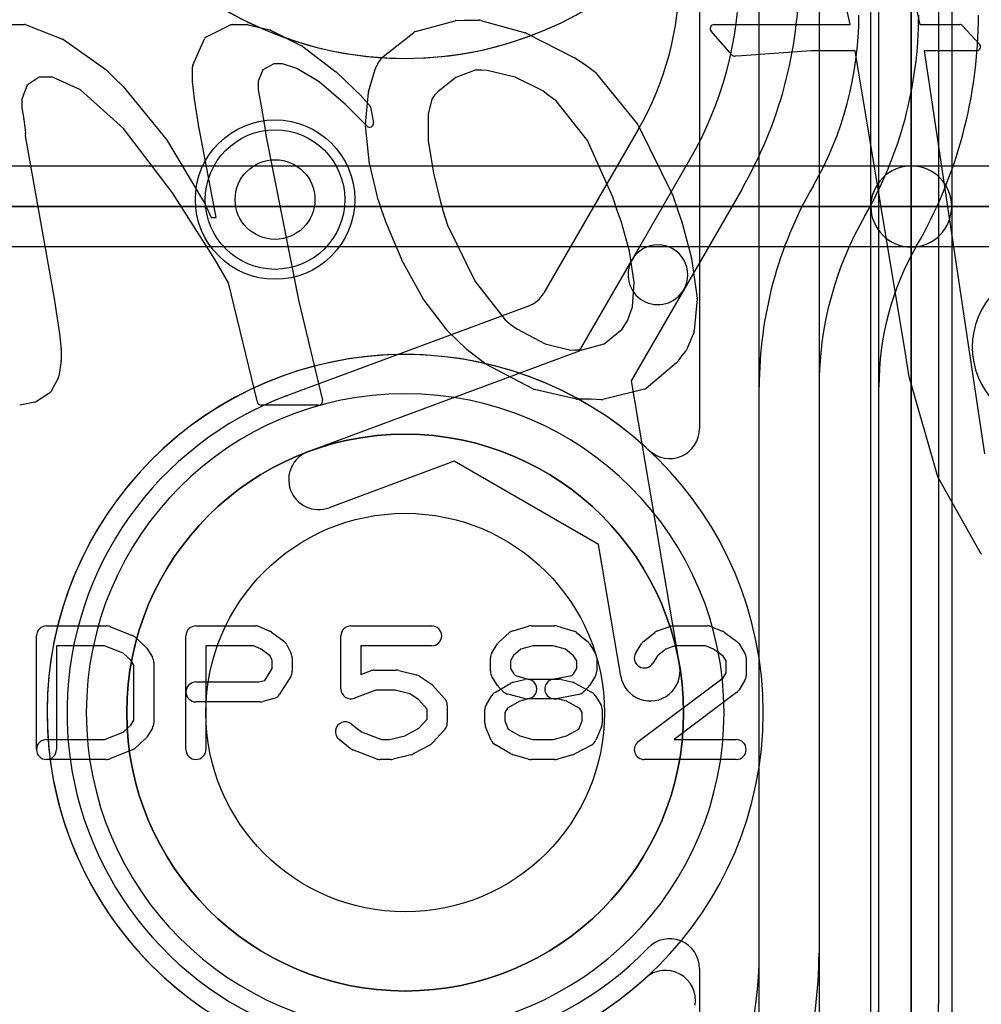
# Model space of a CAD drawing. Extents: x 0 to 20.5, y -0.5 to 20.
# Tile 17 of 25: x 12.8 to 15.2, y 8.9 to 11.4. Entities that reach past the tile are written whole.
import ezdxf

# ---------------------------------------------------------------- set-up
doc = ezdxf.new("R2010")
doc.units = 0
for name, color, linetype in [('Hole', 1, 'CONTINUOUS'), ('L1', 3, 'CONTINUOUS'), ('L2', 3, 'CONTINUOUS'), ('L3', 3, 'CONTINUOUS'), ('L4', 3, 'CONTINUOUS'), ('PartsArea-A', 111, 'CONTINUOUS'), ('PartsArea-B', 111, 'CONTINUOUS'), ('PartsSilk-A', 221, 'CONTINUOUS'), ('PartsSilk-B', 221, 'CONTINUOUS'), ('Resist-A', 2, 'CONTINUOUS'), ('Resist-B', 2, 'CONTINUOUS'), ('Silk-B', 140, 'CONTINUOUS')]:
    doc.layers.add(name, color=color, linetype=linetype)

msp = doc.modelspace()

# ---------------------------------------------------------------- linework, layer by layer
at = {"layer": 'Hole'}
for centre, radius in [((13.46, 10.92), 0.1), ((13.78649, 9.63283), 0.5)]:
    msp.add_circle(centre, radius, dxfattribs=at)
at = {"layer": 'L1'}
for p, q in [((14.975, 8.90097), (14.975, 15.7268)), ((15.125, 15.7268), (15.125, 8.90097)), ((14.675, 9.02964), (14.675, 13.35591)), ((14.825, 13.35591), (14.825, 9.02964)), ((14.52496, 11.46045), (14.52496, 10.34521))]:
    msp.add_line(p, q, dxfattribs=at)
for centre, radius in [((13.46, 10.92), 0.2), ((13.78649, 9.63283), 0.6985)]:
    msp.add_circle(centre, radius, dxfattribs=at)
for centre, radius, start, end in [((13.78647, 12.17281), 0.89854, 131.15101, -47.03305), ((13.78648, 9.63282), 0.89855, 47.03482, -47.84173), ((14.44999, 10.34521), 0.07497, -132.96771, 0), ((13.75, 9.02963), 0.925, -29.99937, 0.00062), ((13.75, 9.02963), 1.075, -29.99947, 0.00053), ((14.43989, 8.91116), 0.07497, -9.74501, 132.16161), ((14.05, 8.90097), 0.925, -29.99873, 0), ((14.05, 8.90097), 1.075, -29.99874, 0)]:
    msp.add_arc(centre, radius, start, end, dxfattribs=at)
at = {"layer": 'L2'}
msp.add_circle((13.46, 10.92), 0.2, dxfattribs=at)
for start, end in [(90, -90), (-90, 90)]:
    msp.add_arc((13.78649, 9.63283), 0.80004, start, end, dxfattribs=at)
at = {"layer": 'L3'}
for p, q in [((14.37113, 11.09554), (14.13455, 10.68579)), ((14.35577, 10.76886), (14.50107, 11.02051)), ((14.63097, 10.94551), (14.48567, 10.69386)), ((14.81004, 10.95399), (14.81005, 10.95401)), ((14.93996, 10.87901), (14.93994, 10.87899)), ((14.22399, 10.5406), (14.35577, 10.76886)), ((14.48567, 10.69386), (14.35389, 10.46561)), ((14.09574, 10.65301), (13.49089, 10.42822)), ((13.54316, 10.28758), (14.22399, 10.5406)), ((14.35389, 10.46561), (14.47518, 9.74948)), ((14.675, 6.48963), (14.675, 10.45002)), ((14.825, 10.45002), (14.825, 6.48963)), ((14.97504, 6.48962), (14.97504, 10.45002)), ((13.90955, 10.26373), (13.59542, 10.14698)), ((14.27132, 10.05486), (13.90955, 10.26373)), ((14.32728, 9.72444), (14.27132, 10.05486)), ((14.52496, 8.99045), (14.52496, 7.66328))]:
    msp.add_line(p, q, dxfattribs=at)
for centre, radius in [((13.46, 10.92), 0.2), ((13.78649, 9.63283), 0.6985)]:
    msp.add_circle(centre, radius, dxfattribs=at)
for centre, radius, start, end in [((13.7, 11.48303), 0.77496, -30.00083, -0.00074), ((13.7, 11.48302), 0.925, -30.00065, 0.00062), ((13.7, 11.48302), 1.075, -30.00066, 0.00053), ((14.06707, 11.38299), 0.85793, -30.00083, -0.00067), ((14.06707, 11.38299), 1.00793, -30.00082, -0.00057), ((14.06707, 11.38299), 1.15797, -30.00093, -0.00049), ((15.68293, 10.45002), 1.00793, 149.99967, 180), ((15.68293, 10.45002), 0.85793, 149.99974, 180), ((14.42072, 10.73136), 0.075, -30.00073, 150.00026), ((15.68293, 10.45002), 0.70789, 149.99962, 180), ((15.13482, 10.7665), 0.07498, 149.99825, 150.01531), ((14.42072, 10.73136), 0.075, 149.99927, -30.00167), ((14.06962, 10.72328), 0.07498, -69.60944, -30.00175), ((13.78649, 9.63282), 0.84855, 110.52111, -44.07274), ((13.46275, 10.49773), 0.07497, -69.47884, -69.20064), ((13.56929, 10.21728), 0.22504, 110.38857, 110.80189), ((13.56929, 10.21728), 0.075, 110.38974, -69.61291), ((14.40123, 9.73696), 0.075, -170.39074, 9.61299), ((14.44999, 8.99045), 0.07497, 0, 135.92413)]:
    msp.add_arc(centre, radius, start, end, dxfattribs=at)
at = {"layer": 'L4'}
for centre, radius in [((13.46, 10.92), 0.2), ((13.78649, 9.63283), 0.6985)]:
    msp.add_circle(centre, radius, dxfattribs=at)
for centre, radius, start, end in [((13.78649, 12.17283), 0.89854, 90, -90), ((13.78649, 12.17283), 0.89854, -90, 90), ((15.40932, 10.55), 0.2, 45, -135), ((13.78649, 9.63283), 0.89854, 90, -90), ((13.78649, 9.63283), 0.89854, -90, 90)]:
    msp.add_arc(centre, radius, start, end, dxfattribs=at)
at = {"layer": 'PartsArea-A'}
for p, q in [((15.05649, 13.44283), (15.05649, 10.90283)), ((15.05649, 10.90283), (15.05649, 13.44283)), ((15.05649, 10.90283), (12.51649, 10.90283)), ((12.51649, 10.90283), (15.05649, 10.90283)), ((15.05649, 10.90283), (15.05649, 8.36283)), ((17.59649, 10.90283), (15.05649, 10.90283)), ((15.05649, 10.90283), (17.59649, 10.90283)), ((15.05649, 8.36283), (15.05649, 10.90283))]:
    msp.add_line(p, q, dxfattribs=at)
at = {"layer": 'PartsArea-B'}
for start, end in [(0, 180), (180, 0)]:
    msp.add_arc((13.78649, 9.63283), 0.6985, start, end, dxfattribs=at)
at = {"layer": 'PartsSilk-A'}
for p, q in [((14.95489, 10.90283), (14.95489, 13.44283)), ((15.15809, 13.44283), (15.15809, 10.90283)), ((14.95489, 10.90283), (14.95489, 13.06038)), ((15.15809, 13.06038), (15.15809, 10.90283)), ((12.51649, 11.00443), (15.05649, 11.00443)), ((12.51649, 11.00443), (15.05649, 11.00443)), ((15.05649, 11.00443), (17.59649, 11.00443)), ((15.05649, 11.00443), (17.59649, 11.00443)), ((14.95489, 8.36283), (14.95489, 10.90283)), ((15.15809, 10.90283), (15.15809, 8.36283)), ((15.15809, 10.90283), (15.15809, 8.36283)), ((15.05649, 10.80123), (12.51649, 10.80123)), ((14.95489, 10.80123), (12.51649, 10.80123)), ((14.95489, 8.36283), (14.95489, 10.80123)), ((17.59649, 10.80123), (15.05649, 10.80123)), ((17.49489, 10.80123), (15.05649, 10.80123)), ((12.88649, 9.85042), (13.03649, 9.85042)), ((13.04577, 9.84863), (13.10133, 9.82641)), ((13.26149, 9.85042), (13.41149, 9.85042)), ((13.42164, 9.84827), (13.44664, 9.83716)), ((13.45119, 9.83453), (13.48175, 9.81231)), ((13.65038, 9.85042), (13.85316, 9.85042)), ((14.02266, 9.81078), (14.04766, 9.833)), ((14.0574, 9.83835), (14.09629, 9.84946)), ((14.10316, 9.85042), (14.16149, 9.85042)), ((14.16836, 9.84946), (14.20725, 9.83835)), ((14.216, 9.83383), (14.24378, 9.81161)), ((14.38476, 9.81161), (14.41254, 9.83383)), ((14.41962, 9.8378), (14.45017, 9.84891)), ((14.45871, 9.85042), (14.54482, 9.85042)), ((14.5541, 9.84863), (14.58188, 9.83752)), ((14.5873, 9.83453), (14.61786, 9.81231)), ((12.86149, 9.54024), (12.86149, 9.82542)), ((13.10866, 9.82189), (13.13366, 9.79967)), ((13.23649, 9.54024), (13.23649, 9.82542)), ((13.62538, 9.69209), (13.62538, 9.82542)), ((13.03168, 9.80042), (12.91149, 9.80042)), ((12.91149, 9.80042), (12.91149, 9.54024)), ((13.07871, 9.78161), (13.03168, 9.80042)), ((13.13825, 9.79422), (13.15213, 9.772)), ((13.40619, 9.80042), (13.28649, 9.80042)), ((13.28649, 9.80042), (13.28649, 9.54024)), ((13.42392, 9.79254), (13.40619, 9.80042)), ((13.44742, 9.77546), (13.42392, 9.79254)), ((13.48941, 9.80327), (13.50052, 9.78105)), ((13.85316, 9.80042), (13.67538, 9.80042)), ((13.67538, 9.80042), (13.67538, 9.72837)), ((14.00418, 9.78312), (14.01807, 9.80534)), ((14.07662, 9.79184), (14.05856, 9.77579)), ((14.10666, 9.80042), (14.07662, 9.79184)), ((14.15799, 9.80042), (14.10666, 9.80042)), ((14.18869, 9.79165), (14.15799, 9.80042)), ((14.20922, 9.77523), (14.18869, 9.79165)), ((14.24936, 9.80534), (14.26325, 9.78312)), ((14.36529, 9.78312), (14.37918, 9.80534)), ((14.44057, 9.79222), (14.41932, 9.77523)), ((14.46311, 9.80042), (14.44057, 9.79222)), ((14.54001, 9.80042), (14.46311, 9.80042)), ((14.56042, 9.79226), (14.54001, 9.80042)), ((14.58453, 9.77472), (14.56042, 9.79226)), ((14.62436, 9.80534), (14.63825, 9.78312)), ((13.09775, 9.76468), (13.07871, 9.78161)), ((13.10593, 9.75159), (13.09775, 9.76468)), ((13.15593, 9.75876), (13.15593, 9.6069)), ((13.45316, 9.76397), (13.44742, 9.77546)), ((13.45316, 9.7437), (13.45316, 9.76397)), ((13.50316, 9.76987), (13.50316, 9.73653)), ((14.00038, 9.73653), (14.00038, 9.76987)), ((14.05856, 9.77579), (14.05038, 9.7627)), ((14.05038, 9.7627), (14.05038, 9.7437)), ((14.21705, 9.7627), (14.20922, 9.77523)), ((14.21705, 9.7437), (14.21705, 9.7627)), ((14.26705, 9.76987), (14.26705, 9.73653)), ((14.41932, 9.77523), (14.40769, 9.75662)), ((14.59205, 9.7627), (14.58453, 9.77472)), ((14.59205, 9.73259), (14.59205, 9.7627)), ((14.64205, 9.76987), (14.64205, 9.72542)), ((13.10593, 9.61407), (13.10593, 9.75159)), ((13.43441, 9.7137), (13.45316, 9.7437)), ((13.67538, 9.72837), (13.69981, 9.73767)), ((13.70871, 9.73931), (13.76427, 9.73931)), ((13.77033, 9.73856), (13.81477, 9.72745)), ((14.05038, 9.7437), (14.05896, 9.72998)), ((14.20847, 9.72998), (14.21705, 9.7437)), ((13.26149, 9.70968), (13.41932, 9.70968)), ((13.41932, 9.70968), (13.43441, 9.7137)), ((13.49936, 9.72328), (13.47158, 9.67884)), ((13.82258, 9.724), (13.85036, 9.70548)), ((14.01807, 9.70106), (14.00418, 9.72328)), ((14.05783, 9.70884), (14.08561, 9.71625)), ((14.05896, 9.72998), (14.06331, 9.72563)), ((14.06331, 9.72563), (14.09533, 9.71709)), ((14.09533, 9.71709), (14.1726, 9.71709)), ((14.15659, 9.7166), (14.20473, 9.72623)), ((14.17904, 9.71625), (14.20682, 9.70884)), ((14.20473, 9.72623), (14.20847, 9.72998)), ((14.26325, 9.72328), (14.24936, 9.70106)), ((14.37146, 9.56022), (14.58442, 9.72039)), ((14.58442, 9.72039), (14.59205, 9.73259)), ((14.63825, 9.71217), (14.62436, 9.68995)), ((13.71331, 9.68931), (13.65928, 9.66873)), ((13.76119, 9.68931), (13.71331, 9.68931)), ((13.79845, 9.68), (13.76119, 9.68931)), ((13.85492, 9.70158), (13.88548, 9.66825)), ((14.01298, 9.68417), (14.05187, 9.70639)), ((14.0327, 9.68552), (14.02159, 9.69663)), ((14.21214, 9.70674), (14.25381, 9.68452)), ((14.24584, 9.69663), (14.23473, 9.68552)), ((13.4226, 9.65968), (13.26149, 9.65968)), ((13.45682, 9.66793), (13.42904, 9.66052)), ((13.82011, 9.66556), (13.79845, 9.68)), ((13.84205, 9.64162), (13.82011, 9.66556)), ((13.99029, 9.65349), (14.00418, 9.67571)), ((14.07385, 9.66136), (14.04324, 9.64387)), ((14.08561, 9.66793), (14.04394, 9.67904)), ((14.09849, 9.66793), (14.07385, 9.66136)), ((14.16932, 9.66709), (14.09205, 9.66709)), ((14.22195, 9.67869), (14.16639, 9.66758)), ((14.19116, 9.66127), (14.16932, 9.66709)), ((14.22439, 9.64355), (14.19116, 9.66127)), ((14.26325, 9.6757), (14.27713, 9.65348)), ((14.61819, 9.68322), (14.46132, 9.56524)), ((13.84205, 9.61663), (13.84205, 9.64162)), ((13.89205, 9.65135), (13.89205, 9.6069)), ((13.98649, 9.6069), (13.98649, 9.64024)), ((14.04324, 9.64387), (14.03649, 9.63307)), ((14.23093, 9.63307), (14.22439, 9.64355)), ((14.28093, 9.64024), (14.28093, 9.6069)), ((13.09775, 9.60098), (13.10593, 9.61407)), ((13.82095, 9.59362), (13.84205, 9.61663)), ((14.03649, 9.63307), (14.03649, 9.6119)), ((14.03649, 9.6119), (14.04518, 9.59105)), ((14.22241, 9.59143), (14.23093, 9.6119)), ((14.23093, 9.6119), (14.23093, 9.63307)), ((13.07871, 9.58405), (13.09775, 9.60098)), ((13.15213, 9.59366), (13.13825, 9.57144)), ((13.65211, 9.6042), (13.67683, 9.58443)), ((13.78577, 9.57486), (13.82095, 9.59362)), ((13.88548, 9.59), (13.85492, 9.55667)), ((14.0023, 9.56395), (13.98841, 9.59728)), ((14.04518, 9.59105), (14.07405, 9.57456)), ((14.19096, 9.57466), (14.22241, 9.59143)), ((14.27901, 9.59729), (14.26513, 9.56396)), ((12.88649, 9.56524), (13.03168, 9.56524)), ((13.03168, 9.56524), (13.07871, 9.58405)), ((13.13366, 9.56599), (13.10866, 9.54377)), ((13.64865, 9.54294), (13.62087, 9.56516)), ((13.67683, 9.58443), (13.7272, 9.56524)), ((13.7272, 9.56524), (13.7473, 9.56524)), ((13.7473, 9.56524), (13.78577, 9.57486)), ((14.07405, 9.57456), (14.10666, 9.56524)), ((14.10666, 9.56524), (14.15799, 9.56524)), ((14.15799, 9.56524), (14.19096, 9.57466)), ((14.46132, 9.56524), (14.61705, 9.56524)), ((13.10133, 9.53925), (13.04577, 9.51703)), ((13.7137, 9.51688), (13.65537, 9.5391)), ((13.84825, 9.55151), (13.80658, 9.52929)), ((14.05187, 9.52964), (14.01298, 9.55186)), ((14.25381, 9.55151), (14.21214, 9.52929)), ((13.03649, 9.51524), (12.88649, 9.51524)), ((13.75038, 9.51524), (13.7226, 9.51524)), ((13.80088, 9.5271), (13.75644, 9.51599)), ((14.09629, 9.5162), (14.0574, 9.52731)), ((14.16149, 9.51524), (14.10316, 9.51524)), ((14.20725, 9.52731), (14.16836, 9.5162)), ((14.61705, 9.51524), (14.38649, 9.51524))]:
    msp.add_line(p, q, dxfattribs=at)
for centre, radius, start, end in [((15.05649, 10.90283), 0.1016, 90, -90), ((15.05649, 10.90283), 0.1016, 90, -90), ((15.05649, 10.90283), 0.1016, 0, 180), ((15.05649, 10.90283), 0.1016, -90, 90), ((15.05649, 10.90283), 0.1016, 0, 90), ((15.05649, 10.90283), 0.1016, 180, 0), ((15.05649, 10.90283), 0.1016, 180, 0), ((12.88649, 9.82542), 0.025, 90, 180), ((13.03649, 9.82542), 0.025, 68.2071, 90), ((13.26149, 9.82542), 0.025, 90, 180), ((13.41149, 9.82542), 0.025, 66.04914, 90), ((13.43649, 9.81431), 0.025, 53.98274, 66.03964), ((13.65038, 9.82542), 0.025, 90, 180), ((13.85316, 9.82542), 0.025, -90, 90), ((14.06427, 9.81431), 0.025, 105.94854, 131.62783), ((14.10316, 9.82542), 0.025, 90, 105.94854), ((14.16149, 9.82542), 0.025, 74.05146, 90), ((14.20038, 9.81431), 0.025, 51.33303, 74.05146), ((14.42816, 9.81431), 0.025, 109.97919, 128.65478), ((14.45871, 9.82542), 0.025, 90, 109.98461), ((14.54482, 9.82542), 0.025, 68.2071, 90), ((14.5726, 9.81431), 0.025, 53.98274, 68.20215), ((13.09205, 9.8032), 0.025, 48.37217, 68.20215), ((13.46705, 9.79209), 0.025, 26.56505, 53.97932), ((14.03927, 9.79209), 0.025, 131.62783, 147.99462), ((14.22816, 9.79209), 0.025, 32.00538, 51.33303), ((14.40038, 9.79209), 0.025, 128.66697, 147.98998), ((14.60316, 9.79209), 0.025, 32.00538, 53.97932), ((13.11705, 9.78098), 0.025, 31.98594, 48.36931), ((14.02538, 9.76987), 0.025, 147.99462, 180), ((14.24205, 9.76987), 0.025, 0, 32.00538), ((14.38649, 9.76987), 0.025, 147.99462, -32.01002), ((14.61705, 9.76987), 0.025, 0, 32.01002), ((13.13093, 9.75876), 0.025, 0, 31.99147), ((13.47816, 9.76987), 0.025, 0, 26.56505), ((13.47816, 9.73653), 0.025, -32.00538, 0), ((13.70871, 9.71431), 0.025, 90, 110.85364), ((13.76427, 9.71431), 0.025, 75.96932, 90), ((14.02538, 9.73653), 0.025, 180, -147.99462), ((14.24205, 9.73653), 0.025, -32.00538, 0), ((13.26149, 9.68468), 0.025, 90, -90), ((13.80871, 9.7032), 0.025, 56.30358, 75.96376), ((14.06427, 9.68468), 0.025, 104.92551, 119.74171), ((14.09205, 9.69209), 0.025, -75.07449, 104.93527), ((14.16149, 9.69209), 0.025, 101.30544, -78.69205), ((14.1726, 9.69209), 0.025, 75.07449, 90), ((14.20038, 9.68468), 0.025, 61.9383, 75.06473), ((14.61705, 9.72542), 0.025, -32.00538, 0), ((13.65038, 9.69209), 0.025, 180, -69.1435), ((13.83649, 9.68468), 0.025, 42.5203, 56.30993), ((14.02538, 9.66246), 0.025, 119.73351, 147.98998), ((14.03927, 9.71431), 0.025, -147.99462, -135), ((14.05038, 9.7032), 0.025, -135, -104.92551), ((14.21705, 9.7032), 0.025, -78.69456, -45), ((14.22816, 9.71431), 0.025, -45, -32.00538), ((14.24205, 9.66246), 0.025, 31.98594, 61.9318), ((14.60316, 9.7032), 0.025, -53.0476, -32.01002), ((13.4226, 9.68468), 0.025, -90, -75.06473), ((13.45038, 9.69209), 0.025, -75.07449, -32.01002), ((13.86705, 9.65135), 0.025, 0, 42.51745), ((14.09205, 9.69209), 0.025, -104.92551, -90), ((14.01149, 9.64024), 0.025, 147.99462, 180), ((14.25593, 9.64024), 0.025, 0, 31.99147), ((13.13093, 9.6069), 0.025, -31.98594, 0), ((13.63649, 9.58468), 0.025, 51.33303, -128.65478), ((13.86705, 9.6069), 0.025, -42.5203, 0), ((14.01149, 9.6069), 0.025, 180, -157.37647), ((14.25593, 9.6069), 0.025, -22.60576, 0), ((12.88649, 9.54024), 0.025, 90, -90), ((13.11705, 9.58468), 0.025, -48.37217, -31.99147), ((14.02538, 9.57357), 0.025, -157.37309, -119.74171), ((14.24205, 9.57357), 0.025, -61.9383, -22.60888), ((14.61705, 9.54024), 0.025, -90, 90), ((12.88649, 9.54024), 0.025, 180, 0), ((13.09205, 9.56246), 0.025, -68.2071, -48.36931), ((13.26149, 9.54024), 0.025, 180, 0), ((13.66427, 9.56246), 0.025, -128.66697, -110.85364), ((13.83649, 9.57357), 0.025, -61.9383, -42.51745), ((14.38649, 9.54024), 0.025, 126.9524, -90), ((13.03649, 9.54024), 0.025, -90, -68.20215), ((13.7226, 9.54024), 0.025, -110.8565, -90), ((13.75038, 9.54024), 0.025, -90, -75.96376), ((13.79482, 9.55135), 0.025, -75.96932, -61.9318), ((14.06427, 9.55135), 0.025, -119.73351, -105.94345), ((14.10316, 9.54024), 0.025, -105.94854, -90), ((14.16149, 9.54024), 0.025, -90, -74.05655), ((14.20038, 9.55135), 0.025, -74.05146, -61.9318)]:
    msp.add_arc(centre, radius, start, end, dxfattribs=at)
at = {"layer": 'PartsSilk-B'}
for p, q in [((14.9029, 11.35913), (14.87767, 11.47699)), ((15.06687, 11.40875), (15.07524, 11.36997)), ((13.81208, 11.34141), (13.91207, 11.36874)), ((13.91431, 11.36909), (13.93638, 11.36996)), ((13.93678, 11.36997), (13.97341, 11.36997)), ((13.97608, 11.36961), (14.08803, 11.33859)), ((15.07524, 11.36997), (15.0778, 11.35913)), ((12.78841, 11.35913), (12.83176, 11.35913)), ((12.83542, 11.35844), (12.9271, 11.32242)), ((13.28761, 11.32873), (13.34822, 11.35813)), ((13.35258, 11.35913), (13.38999, 11.35913)), ((13.39237, 11.35884), (13.44679, 11.34553)), ((13.44889, 11.34476), (13.52773, 11.30528)), ((13.73047, 11.27832), (13.80854, 11.33963)), ((14.6065, 11.28342), (14.55432, 11.34251)), ((14.56182, 11.35913), (14.9029, 11.35913)), ((15.0778, 11.35913), (15.17789, 11.35913)), ((15.18524, 11.35591), (15.22752, 11.31005)), ((12.92921, 11.32128), (13.03512, 11.2464)), ((13.25362, 11.25699), (13.28281, 11.32374)), ((14.08991, 11.33786), (14.2129, 11.27502)), ((13.52932, 11.30428), (13.61222, 11.24088)), ((14.80526, 11.29327), (14.63151, 11.28059)), ((14.91523, 11.29327), (14.80526, 11.29327)), ((15.04231, 10.53384), (14.91523, 11.29327)), ((15.22017, 11.29327), (15.08914, 11.29327)), ((15.08914, 11.29327), (15.23991, 10.28221)), ((13.71731, 11.25949), (13.72832, 11.276)), ((14.21385, 11.27447), (14.23734, 11.25899)), ((14.63109, 11.28056), (14.61431, 11.28004)), ((13.03636, 11.24536), (13.05568, 11.22638)), ((13.25278, 11.21703), (13.25278, 11.25298)), ((13.42978, 11.24556), (13.41742, 11.2174)), ((13.45719, 11.26033), (13.42978, 11.24556)), ((13.47852, 11.26033), (13.45719, 11.26033)), ((13.5148, 11.24905), (13.47852, 11.26033)), ((13.57102, 11.21507), (13.5148, 11.24905)), ((13.69464, 11.19063), (13.70923, 11.24176)), ((13.70974, 11.24316), (13.71652, 11.25808)), ((13.96206, 11.24492), (13.91329, 11.22664)), ((13.97826, 11.24492), (13.96206, 11.24492)), ((13.99244, 11.2435), (13.97826, 11.24492)), ((14.06226, 11.22705), (13.99244, 11.2435)), ((14.23785, 11.25864), (14.26133, 11.24101)), ((12.86776, 11.2274), (12.83805, 11.20673)), ((12.90121, 11.2274), (12.86776, 11.2274)), ((12.97158, 11.19513), (12.90121, 11.2274)), ((13.05568, 11.22638), (13.07806, 11.20466)), ((13.25761, 11.17305), (13.25284, 11.21592)), ((13.41742, 11.2174), (13.41742, 11.1958)), ((13.61307, 11.24016), (13.67824, 11.17769)), ((13.91329, 11.22664), (13.86905, 11.19089)), ((14.13159, 11.19269), (14.06226, 11.22705)), ((14.26307, 11.23934), (14.36975, 11.10893)), ((12.83805, 11.20673), (12.82468, 11.17173)), ((13.07963, 11.09828), (12.97158, 11.19513)), ((13.07884, 11.20381), (13.18695, 11.07155)), ((13.41742, 11.1958), (13.42409, 11.15935)), ((13.63688, 11.15848), (13.57102, 11.21507)), ((14.1454, 11.1822), (14.13159, 11.19269)), ((12.82468, 11.17173), (12.82468, 11.15051)), ((13.26872, 11.1029), (13.25767, 11.17259)), ((13.67875, 11.17717), (13.69702, 11.15691)), ((13.687, 11.10827), (13.6943, 11.18879)), ((13.85376, 11.17199), (13.84425, 11.13415)), ((13.86044, 11.18214), (13.85376, 11.17199)), ((13.86905, 11.19089), (13.86044, 11.18214)), ((14.16519, 11.16775), (14.14556, 11.18208)), ((14.24388, 11.06854), (14.16519, 11.16775)), ((12.82468, 11.15051), (12.8299, 11.12193)), ((13.42411, 11.15923), (13.43492, 11.09595)), ((13.69008, 11.1047), (13.63688, 11.15848)), ((13.6994, 11.15215), (13.707, 11.11367)), ((12.82999, 11.12128), (12.83393, 11.08739)), ((13.84425, 11.13415), (13.84434, 11.06805)), ((13.20311, 10.93684), (13.07963, 11.09828)), ((13.27182, 11.08595), (13.26876, 11.10267)), ((13.43496, 11.09565), (13.43696, 11.0813)), ((13.69727, 11.00916), (13.68701, 11.10631)), ((14.37098, 11.10701), (14.45731, 10.93173)), ((12.83395, 11.08524), (12.8334, 11.07976)), ((12.8334, 11.07976), (12.90547, 10.67171)), ((13.18778, 11.07037), (13.28335, 10.91145)), ((13.31244, 10.87547), (13.27184, 11.08586)), ((13.43696, 11.0813), (13.5198, 10.66401)), ((13.84434, 11.06805), (13.85774, 10.98596)), ((14.30745, 10.92643), (14.24388, 11.06854)), ((13.71896, 10.91974), (13.6975, 11.00784)), ((13.85774, 10.98596), (13.8751, 10.91422)), ((13.31014, 10.76845), (13.20311, 10.93684)), ((14.31935, 10.89054), (14.30745, 10.92643)), ((14.45778, 10.93058), (14.47169, 10.89044)), ((13.28385, 10.91051), (13.30011, 10.87547)), ((13.72868, 10.89049), (13.71919, 10.91895)), ((13.8751, 10.91422), (13.88152, 10.89039)), ((13.30011, 10.87547), (13.31244, 10.87547)), ((13.73942, 10.86031), (13.72874, 10.89029)), ((13.88152, 10.89039), (13.89312, 10.85565)), ((14.32829, 10.86609), (14.31945, 10.89025)), ((14.47173, 10.89034), (14.48126, 10.86189)), ((13.77713, 10.77096), (13.73963, 10.85978)), ((13.89312, 10.85565), (13.9623, 10.71456)), ((14.34974, 10.79097), (14.32829, 10.86609)), ((14.48144, 10.86126), (14.50461, 10.7734)), ((14.36148, 10.71185), (14.34974, 10.79097)), ((14.50484, 10.77224), (14.51875, 10.67295)), ((13.34333, 10.71083), (13.31014, 10.76845)), ((13.83047, 10.67263), (13.77755, 10.77008)), ((13.41557, 10.4118), (13.34333, 10.71083)), ((13.9623, 10.71456), (14.0377, 10.6182)), ((14.35672, 10.65104), (14.36148, 10.71185)), ((12.90547, 10.67171), (12.90848, 10.65533)), ((12.90853, 10.65497), (12.91904, 10.58343)), ((13.5198, 10.66401), (13.57913, 10.41648)), ((13.89071, 10.59295), (13.83129, 10.67137)), ((14.34422, 10.6159), (14.35672, 10.65104)), ((14.51881, 10.6707), (14.51198, 10.59131)), ((14.0377, 10.6182), (14.05235, 10.60585)), ((14.05235, 10.60585), (14.06639, 10.59544)), ((14.33099, 10.59506), (14.33727, 10.6056)), ((14.33758, 10.60609), (14.34422, 10.6159)), ((12.91909, 10.58308), (12.92342, 10.54403)), ((13.94127, 10.54363), (13.89171, 10.59182)), ((14.06639, 10.59544), (14.13816, 10.55786)), ((14.2862, 10.55826), (14.33099, 10.59506)), ((14.51126, 10.58834), (14.49253, 10.54309)), ((14.13816, 10.55786), (14.20222, 10.54259)), ((14.23091, 10.54309), (14.2862, 10.55826)), ((12.92348, 10.54293), (12.92348, 10.51725)), ((13.96026, 10.52919), (13.94222, 10.54283)), ((13.98582, 10.50927), (13.96026, 10.52919)), ((14.20222, 10.54259), (14.21212, 10.54308)), ((14.21262, 10.54309), (14.23091, 10.54309)), ((14.48096, 10.52919), (14.46939, 10.51209)), ((14.49078, 10.54029), (14.48096, 10.52919)), ((15.05124, 10.4743), (15.04231, 10.53384)), ((12.92336, 10.51571), (12.91729, 10.47669)), ((14.10867, 10.44403), (13.98729, 10.50832)), ((14.46752, 10.51003), (14.39139, 10.44629)), ((12.91626, 10.47357), (12.89753, 10.43803)), ((15.12303, 10.22455), (15.05152, 10.47301)), ((12.89407, 10.43427), (12.86115, 10.4132)), ((14.21654, 10.41935), (14.11115, 10.44312)), ((14.38738, 10.44425), (14.28234, 10.41827)), ((12.85767, 10.4118), (12.81929, 10.40433)), ((13.56941, 10.40415), (13.42529, 10.40415)), ((14.25353, 10.41911), (14.21874, 10.41911)), ((14.2795, 10.41798), (14.25353, 10.41911)), ((15.23097, 10.03197), (15.12392, 10.22242))]:
    msp.add_line(p, q, dxfattribs=at)
for centre, radius, start, end in [((13.91471, 11.35909), 0.01, 92.29061, 105.28677), ((13.93677, 11.35997), 0.01, 89.9427, 92.26287), ((13.97341, 11.35997), 0.01, 74.51881, 90), ((12.83176, 11.34913), 0.01, 68.53894, 90), ((13.35258, 11.34913), 0.01, 90, 115.84761), ((13.38999, 11.34913), 0.01, 76.22786, 90), ((13.44441, 11.33582), 0.01, 63.3837, 76.22786), ((13.81472, 11.33177), 0.01, 105.31545, 128.14388), ((14.56182, 11.34913), 0.01, 90, -138.56623), ((15.17789, 11.34913), 0.01, 42.68996, 90), ((12.92344, 11.31311), 0.01, 54.76864, 68.53894), ((13.29197, 11.31973), 0.01, 115.84761, 156.3575), ((14.08536, 11.32895), 0.01, 62.94832, 74.51332), ((13.52325, 11.29634), 0.01, 52.60268, 63.3837), ((15.22017, 11.30327), 0.01, -90, 42.68996), ((13.73664, 11.27045), 0.01, 128.09608, 146.29511), ((14.20835, 11.26612), 0.01, 56.6278, 62.93601), ((14.614, 11.29004), 0.01, -138.56623, -88.2244), ((14.63078, 11.29056), 0.01, -88.2244, -85.8123), ((13.02935, 11.23823), 0.01, 45.48623, 54.76864), ((13.26278, 11.25298), 0.01, 156.3575, 180), ((13.60615, 11.23294), 0.01, 46.21543, 52.60268), ((13.71885, 11.23902), 0.01, 155.56078, 164.07942), ((13.72562, 11.25394), 0.01, 146.26223, 155.55053), ((14.23184, 11.25064), 0.01, 53.08429, 56.61722), ((14.25533, 11.23301), 0.01, 39.27731, 53.09637), ((13.26278, 11.21703), 0.01, 180, -173.62818), ((13.0711, 11.19748), 0.01, 39.27731, 45.89138), ((13.26755, 11.17416), 0.01, -173.62818, -170.9708), ((13.67132, 11.17047), 0.01, 42.04255, 46.21543), ((13.70426, 11.18789), 0.01, 164.10181, 174.82333), ((14.15146, 11.19016), 0.01, -127.28226, -126.13267), ((13.41425, 11.15755), 0.01, 9.6695, 10.36632), ((13.68959, 11.15021), 0.01, 11.18633, 42.04255), ((12.82006, 11.12013), 0.01, 6.60603, 10.36632), ((13.2786, 11.10447), 0.01, -170.9708, -169.63368), ((13.42506, 11.09427), 0.01, 7.93555, 9.6695), ((13.69695, 11.10736), 0.01, 174.77442, -173.97337), ((13.69719, 11.11173), 0.01, -135.32416, 11.18633), ((14.36201, 11.1026), 0.01, 26.18052, 39.28228), ((12.824, 11.08624), 0.01, -5.7391, 6.60603), ((13.17921, 11.06522), 0.01, 31.00307, 39.27731), ((13.28166, 11.08775), 0.01, -169.63368, -169.10582), ((13.70722, 11.01021), 0.01, -173.97601, -166.30909), ((13.72868, 10.92211), 0.01, -166.29711, -161.55909), ((14.44834, 10.92731), 0.01, 19.106, 26.21993), ((13.27478, 10.9063), 0.01, 24.8992, 31.00307), ((13.73829, 10.89326), 0.01, -163.92083, -162.70256), ((14.32884, 10.89369), 0.01, -161.63753, -159.90528), ((14.46224, 10.88717), 0.01, 18.47117, 19.1165), ((13.74884, 10.86367), 0.01, -160.3693, -157.1103), ((14.47178, 10.85871), 0.01, 14.78735, 18.51261), ((13.78634, 10.77485), 0.01, -157.10241, -151.49751), ((14.49494, 10.77085), 0.01, 7.99231, 14.77322), ((13.83926, 10.67741), 0.01, -151.46266, -142.84578), ((14.50885, 10.67156), 0.01, -4.93499, 7.97666), ((12.89864, 10.65352), 0.01001, 8.34087, 10.42266), ((14.34586, 10.60048), 0.01, 145.88094, 149.20835), ((12.90915, 10.58198), 0.01, 6.31488, 8.34087), ((13.89868, 10.59899), 0.01, -142.84363, -134.19993), ((14.50202, 10.59217), 0.01, -22.51411, -4.91536), ((12.91348, 10.54293), 0.01, 0, 6.31488), ((13.94817, 10.55086), 0.01, -133.66213, -126.54062), ((14.21261, 10.53309), 0.01, 89.9427, 92.82017), ((14.48329, 10.54691), 0.01, -41.4717, -22.48412), ((12.91348, 10.51725), 0.01, -8.85943, 0), ((13.99197, 10.51716), 0.01, -127.93526, -117.90718), ((14.46111, 10.5177), 0.01, -50.1137, -34.09365), ((12.90741, 10.47823), 0.01, -27.76921, -8.85943), ((15.06113, 10.47578), 0.01, -171.48907, -163.92083), ((12.88868, 10.44269), 0.01, -57.37496, -27.76921), ((14.11332, 10.45288), 0.01, -117.7185, -102.55983), ((14.38497, 10.45396), 0.01, -76.06099, -50.06301), ((12.85576, 10.42162), 0.01, -78.99334, -57.37496), ((13.42529, 10.41415), 0.01, -166.40844, -90), ((13.56941, 10.41415), 0.01, -90, 13.48013), ((14.21874, 10.42911), 0.01, -102.70273, -90), ((14.27994, 10.42798), 0.01, -92.51939, -76.1057), ((15.13264, 10.22732), 0.01, -163.92083, -150.66721), ((15.23969, 10.03687), 0.01, -150.66721, -139.29925)]:
    msp.add_arc(centre, radius, start, end, dxfattribs=at)
at = {"layer": 'Resist-A'}
for centre, radius in [((13.46, 10.92), 0.175), ((13.78649, 9.63283), 0.6985)]:
    msp.add_circle(centre, radius, dxfattribs=at)
at = {"layer": 'Resist-B'}
for centre, radius in [((13.46, 10.92), 0.175), ((13.78649, 9.63283), 0.6985)]:
    msp.add_circle(centre, radius, dxfattribs=at)
at = {"layer": 'Silk-B'}
for p, q in [((14.9029, 11.35913), (14.87767, 11.47699)), ((15.06687, 11.40875), (15.07524, 11.36997)), ((13.81208, 11.34141), (13.91207, 11.36874)), ((13.91431, 11.36909), (13.93638, 11.36996)), ((13.93678, 11.36997), (13.97341, 11.36997)), ((13.97608, 11.36961), (14.08803, 11.33859)), ((15.07524, 11.36997), (15.0778, 11.35913)), ((12.78841, 11.35913), (12.83176, 11.35913)), ((12.83542, 11.35844), (12.9271, 11.32242)), ((13.28761, 11.32873), (13.34822, 11.35813)), ((13.35258, 11.35913), (13.38999, 11.35913)), ((13.39237, 11.35884), (13.44679, 11.34553)), ((13.44889, 11.34476), (13.52773, 11.30528)), ((13.73047, 11.27832), (13.80854, 11.33963)), ((14.6065, 11.28342), (14.55432, 11.34251)), ((14.56182, 11.35913), (14.9029, 11.35913)), ((15.0778, 11.35913), (15.17789, 11.35913)), ((15.18524, 11.35591), (15.22752, 11.31005)), ((12.92921, 11.32128), (13.03512, 11.2464)), ((13.25362, 11.25699), (13.28281, 11.32374)), ((14.08991, 11.33786), (14.2129, 11.27502)), ((13.52932, 11.30428), (13.61222, 11.24088)), ((14.80526, 11.29327), (14.63151, 11.28059)), ((14.91523, 11.29327), (14.80526, 11.29327)), ((15.04231, 10.53384), (14.91523, 11.29327)), ((15.22017, 11.29327), (15.08914, 11.29327)), ((15.08914, 11.29327), (15.23991, 10.28221)), ((13.71731, 11.25949), (13.72832, 11.276)), ((14.21385, 11.27447), (14.23734, 11.25899)), ((14.63109, 11.28056), (14.61431, 11.28004)), ((13.03636, 11.24536), (13.05568, 11.22638)), ((13.25278, 11.21703), (13.25278, 11.25298)), ((13.42978, 11.24556), (13.41742, 11.2174)), ((13.45719, 11.26033), (13.42978, 11.24556)), ((13.47852, 11.26033), (13.45719, 11.26033)), ((13.5148, 11.24905), (13.47852, 11.26033)), ((13.57102, 11.21507), (13.5148, 11.24905)), ((13.69464, 11.19063), (13.70923, 11.24176)), ((13.70974, 11.24316), (13.71652, 11.25808)), ((13.96206, 11.24492), (13.91329, 11.22664)), ((13.97826, 11.24492), (13.96206, 11.24492)), ((13.99244, 11.2435), (13.97826, 11.24492)), ((14.06226, 11.22705), (13.99244, 11.2435)), ((14.23785, 11.25864), (14.26133, 11.24101)), ((12.86776, 11.2274), (12.83805, 11.20673)), ((12.90121, 11.2274), (12.86776, 11.2274)), ((12.97158, 11.19513), (12.90121, 11.2274)), ((13.05568, 11.22638), (13.07806, 11.20466)), ((13.25761, 11.17305), (13.25284, 11.21592)), ((13.41742, 11.2174), (13.41742, 11.1958)), ((13.61307, 11.24016), (13.67824, 11.17769)), ((13.91329, 11.22664), (13.86905, 11.19089)), ((14.13159, 11.19269), (14.06226, 11.22705)), ((14.26307, 11.23934), (14.36975, 11.10893)), ((12.83805, 11.20673), (12.82468, 11.17173)), ((13.07963, 11.09828), (12.97158, 11.19513)), ((13.07884, 11.20381), (13.18695, 11.07155)), ((13.41742, 11.1958), (13.42409, 11.15935)), ((13.63688, 11.15848), (13.57102, 11.21507)), ((14.1454, 11.1822), (14.13159, 11.19269)), ((12.82468, 11.17173), (12.82468, 11.15051)), ((13.26872, 11.1029), (13.25767, 11.17259)), ((13.67875, 11.17717), (13.69702, 11.15691)), ((13.687, 11.10827), (13.6943, 11.18879)), ((13.85376, 11.17199), (13.84425, 11.13415)), ((13.86044, 11.18214), (13.85376, 11.17199)), ((13.86905, 11.19089), (13.86044, 11.18214)), ((14.16519, 11.16775), (14.14556, 11.18208)), ((14.24388, 11.06854), (14.16519, 11.16775)), ((12.82468, 11.15051), (12.8299, 11.12193)), ((13.42411, 11.15923), (13.43492, 11.09595)), ((13.69008, 11.1047), (13.63688, 11.15848)), ((13.6994, 11.15215), (13.707, 11.11367)), ((12.82999, 11.12128), (12.83393, 11.08739)), ((13.84425, 11.13415), (13.84434, 11.06805)), ((13.20311, 10.93684), (13.07963, 11.09828)), ((13.27182, 11.08595), (13.26876, 11.10267)), ((13.43496, 11.09565), (13.43696, 11.0813)), ((13.69727, 11.00916), (13.68701, 11.10631)), ((14.37098, 11.10701), (14.45731, 10.93173)), ((12.83395, 11.08524), (12.8334, 11.07976)), ((12.8334, 11.07976), (12.90547, 10.67171)), ((13.18778, 11.07037), (13.28335, 10.91145)), ((13.31244, 10.87547), (13.27184, 11.08586)), ((13.43696, 11.0813), (13.5198, 10.66401)), ((13.84434, 11.06805), (13.85774, 10.98596)), ((14.30745, 10.92643), (14.24388, 11.06854)), ((13.71896, 10.91974), (13.6975, 11.00784)), ((13.85774, 10.98596), (13.8751, 10.91422)), ((13.31014, 10.76845), (13.20311, 10.93684)), ((14.31935, 10.89054), (14.30745, 10.92643)), ((14.45778, 10.93058), (14.47169, 10.89044)), ((13.28385, 10.91051), (13.30011, 10.87547)), ((13.72868, 10.89049), (13.71919, 10.91895)), ((13.8751, 10.91422), (13.88152, 10.89039)), ((13.30011, 10.87547), (13.31244, 10.87547)), ((13.73942, 10.86031), (13.72874, 10.89029)), ((13.88152, 10.89039), (13.89312, 10.85565)), ((14.32829, 10.86609), (14.31945, 10.89025)), ((14.47173, 10.89034), (14.48126, 10.86189)), ((13.77713, 10.77096), (13.73963, 10.85978)), ((13.89312, 10.85565), (13.9623, 10.71456)), ((14.34974, 10.79097), (14.32829, 10.86609)), ((14.48144, 10.86126), (14.50461, 10.7734)), ((14.36148, 10.71185), (14.34974, 10.79097)), ((14.50484, 10.77224), (14.51875, 10.67295)), ((13.34333, 10.71083), (13.31014, 10.76845)), ((13.83047, 10.67263), (13.77755, 10.77008)), ((13.41557, 10.4118), (13.34333, 10.71083)), ((13.9623, 10.71456), (14.0377, 10.6182)), ((14.35672, 10.65104), (14.36148, 10.71185)), ((12.90547, 10.67171), (12.90848, 10.65533)), ((12.90853, 10.65497), (12.91904, 10.58343)), ((13.5198, 10.66401), (13.57913, 10.41648)), ((13.89071, 10.59295), (13.83129, 10.67137)), ((14.34422, 10.6159), (14.35672, 10.65104)), ((14.51881, 10.6707), (14.51198, 10.59131)), ((14.0377, 10.6182), (14.05235, 10.60585)), ((14.05235, 10.60585), (14.06639, 10.59544)), ((14.33099, 10.59506), (14.33727, 10.6056)), ((14.33758, 10.60609), (14.34422, 10.6159)), ((12.91909, 10.58308), (12.92342, 10.54403)), ((13.94127, 10.54363), (13.89171, 10.59182)), ((14.06639, 10.59544), (14.13816, 10.55786)), ((14.2862, 10.55826), (14.33099, 10.59506)), ((14.51126, 10.58834), (14.49253, 10.54309)), ((14.13816, 10.55786), (14.20222, 10.54259)), ((14.23091, 10.54309), (14.2862, 10.55826)), ((12.92348, 10.54293), (12.92348, 10.51725)), ((13.96026, 10.52919), (13.94222, 10.54283)), ((13.98582, 10.50927), (13.96026, 10.52919)), ((14.20222, 10.54259), (14.21212, 10.54308)), ((14.21262, 10.54309), (14.23091, 10.54309)), ((14.48096, 10.52919), (14.46939, 10.51209)), ((14.49078, 10.54029), (14.48096, 10.52919)), ((15.05124, 10.4743), (15.04231, 10.53384)), ((12.92336, 10.51571), (12.91729, 10.47669)), ((14.10867, 10.44403), (13.98729, 10.50832)), ((14.46752, 10.51003), (14.39139, 10.44629)), ((12.91626, 10.47357), (12.89753, 10.43803)), ((15.12303, 10.22455), (15.05152, 10.47301)), ((12.89407, 10.43427), (12.86115, 10.4132)), ((14.21654, 10.41935), (14.11115, 10.44312)), ((14.38738, 10.44425), (14.28234, 10.41827)), ((12.85767, 10.4118), (12.81929, 10.40433)), ((13.56941, 10.40415), (13.42529, 10.40415)), ((14.25353, 10.41911), (14.21874, 10.41911)), ((14.2795, 10.41798), (14.25353, 10.41911)), ((15.23097, 10.03197), (15.12392, 10.22242))]:
    msp.add_line(p, q, dxfattribs=at)
for centre, radius, start, end in [((13.91471, 11.35909), 0.01, 92.29061, 105.28677), ((13.93677, 11.35997), 0.01, 89.9427, 92.26287), ((13.97341, 11.35997), 0.01, 74.51881, 90), ((12.83176, 11.34913), 0.01, 68.53894, 90), ((13.35258, 11.34913), 0.01, 90, 115.84761), ((13.38999, 11.34913), 0.01, 76.22786, 90), ((13.44441, 11.33582), 0.01, 63.3837, 76.22786), ((13.81472, 11.33177), 0.01, 105.31545, 128.14388), ((14.56182, 11.34913), 0.01, 90, -138.56623), ((15.17789, 11.34913), 0.01, 42.68996, 90), ((12.92344, 11.31311), 0.01, 54.76864, 68.53894), ((13.29197, 11.31973), 0.01, 115.84761, 156.3575), ((14.08536, 11.32895), 0.01, 62.94832, 74.51332), ((13.52325, 11.29634), 0.01, 52.60268, 63.3837), ((15.22017, 11.30327), 0.01, -90, 42.68996), ((13.73664, 11.27045), 0.01, 128.09608, 146.29511), ((14.20835, 11.26612), 0.01, 56.6278, 62.93601), ((14.614, 11.29004), 0.01, -138.56623, -88.2244), ((14.63078, 11.29056), 0.01, -88.2244, -85.8123), ((13.02935, 11.23823), 0.01, 45.48623, 54.76864), ((13.26278, 11.25298), 0.01, 156.3575, 180), ((13.60615, 11.23294), 0.01, 46.21543, 52.60268), ((13.71885, 11.23902), 0.01, 155.56078, 164.07942), ((13.72562, 11.25394), 0.01, 146.26223, 155.55053), ((14.23184, 11.25064), 0.01, 53.08429, 56.61722), ((14.25533, 11.23301), 0.01, 39.27731, 53.09637), ((13.26278, 11.21703), 0.01, 180, -173.62818), ((13.0711, 11.19748), 0.01, 39.27731, 45.89138), ((13.26755, 11.17416), 0.01, -173.62818, -170.9708), ((13.67132, 11.17047), 0.01, 42.04255, 46.21543), ((13.70426, 11.18789), 0.01, 164.10181, 174.82333), ((14.15146, 11.19016), 0.01, -127.28226, -126.13267), ((13.41425, 11.15755), 0.01, 9.6695, 10.36632), ((13.68959, 11.15021), 0.01, 11.18633, 42.04255), ((12.82006, 11.12013), 0.01, 6.60603, 10.36632), ((13.2786, 11.10447), 0.01, -170.9708, -169.63368), ((13.42506, 11.09427), 0.01, 7.93555, 9.6695), ((13.69695, 11.10736), 0.01, 174.77442, -173.97337), ((13.69719, 11.11173), 0.01, -135.32416, 11.18633), ((14.36201, 11.1026), 0.01, 26.18052, 39.28228), ((12.824, 11.08624), 0.01, -5.7391, 6.60603), ((13.17921, 11.06522), 0.01, 31.00307, 39.27731), ((13.28166, 11.08775), 0.01, -169.63368, -169.10582), ((13.70722, 11.01021), 0.01, -173.97601, -166.30909), ((13.72868, 10.92211), 0.01, -166.29711, -161.55909), ((14.44834, 10.92731), 0.01, 19.106, 26.21993), ((13.27478, 10.9063), 0.01, 24.8992, 31.00307), ((13.73829, 10.89326), 0.01, -163.92083, -162.70256), ((14.32884, 10.89369), 0.01, -161.63753, -159.90528), ((14.46224, 10.88717), 0.01, 18.47117, 19.1165), ((13.74884, 10.86367), 0.01, -160.3693, -157.1103), ((14.47178, 10.85871), 0.01, 14.78735, 18.51261), ((13.78634, 10.77485), 0.01, -157.10241, -151.49751), ((14.49494, 10.77085), 0.01, 7.99231, 14.77322), ((13.83926, 10.67741), 0.01, -151.46266, -142.84578), ((14.50885, 10.67156), 0.01, -4.93499, 7.97666), ((12.89864, 10.65352), 0.01001, 8.34087, 10.42266), ((14.34586, 10.60048), 0.01, 145.88094, 149.20835), ((12.90915, 10.58198), 0.01, 6.31488, 8.34087), ((13.89868, 10.59899), 0.01, -142.84363, -134.19993), ((14.50202, 10.59217), 0.01, -22.51411, -4.91536), ((12.91348, 10.54293), 0.01, 0, 6.31488), ((13.94817, 10.55086), 0.01, -133.66213, -126.54062), ((14.21261, 10.53309), 0.01, 89.9427, 92.82017), ((14.48329, 10.54691), 0.01, -41.4717, -22.48412), ((12.91348, 10.51725), 0.01, -8.85943, 0), ((13.99197, 10.51716), 0.01, -127.93526, -117.90718), ((14.46111, 10.5177), 0.01, -50.1137, -34.09365), ((12.90741, 10.47823), 0.01, -27.76921, -8.85943), ((15.06113, 10.47578), 0.01, -171.48907, -163.92083), ((12.88868, 10.44269), 0.01, -57.37496, -27.76921), ((14.11332, 10.45288), 0.01, -117.7185, -102.55983), ((14.38497, 10.45396), 0.01, -76.06099, -50.06301), ((12.85576, 10.42162), 0.01, -78.99334, -57.37496), ((13.42529, 10.41415), 0.01, -166.40844, -90), ((13.56941, 10.41415), 0.01, -90, 13.48013), ((14.21874, 10.42911), 0.01, -102.70273, -90), ((14.27994, 10.42798), 0.01, -92.51939, -76.1057), ((15.13264, 10.22732), 0.01, -163.92083, -150.66721), ((15.23969, 10.03687), 0.01, -150.66721, -139.29925)]:
    msp.add_arc(centre, radius, start, end, dxfattribs=at)

doc.saveas('drawing.dxf')
